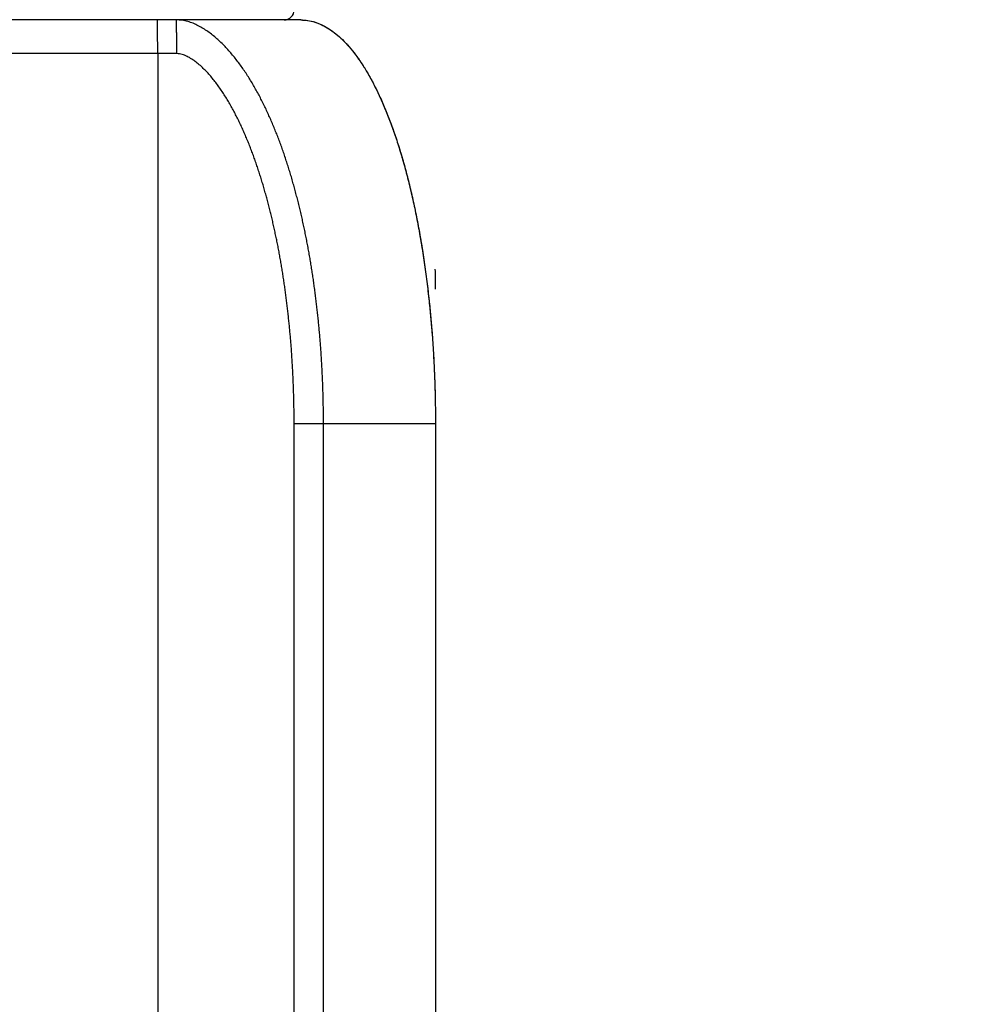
# Model space of a CAD drawing. Header units: millimetres. Extents: x 0 to 1300, y 0 to 891.
# Tile 119 of 127: x 858 to 872, y 444 to 458. Entities that reach past the tile are written whole.
import ezdxf

# ---------------------------------------------------------------- set-up
doc = ezdxf.new("R2010")
doc.units = ezdxf.units.MM
doc.header["$LTSCALE"] = 0.545669
doc.layers.add('NoLayerName_001', color=7, linetype='Continuous')
doc.styles.get("Standard").update_dxf_attribs({"font": 'txt', "bigfont": 'extfont2'})
doc.dimstyles.get("Standard").update_dxf_attribs({"dimtxt": 2.5, "dimasz": 2.5, "dimexe": 1, "dimexo": 1, "dimtad": 1, "dimdec": 3, "dimzin": 0, "dimdsep": 46, "dimtxsty": 'Standard', "dimcen": 2.5, "dimadec": 3, "dimazin": 0, "dimtfac": 0.75, "dimtdec": 3, "dimtmove": 0, "dimatfit": 3, "dimfxl": 1, "dimarcsym": 0})

# ---------------------------------------------------------------- blocks, each defined once
blk = doc.blocks.new('_OPEN30')
at = {"color": 0, "linetype": 'ByBlock', "lineweight": -2}
for p, q in [((-1, 0.267949), (0, 0)), ((0, 0), (-1, -0.267949)), ((0, 0), (-1, 0))]:
    blk.add_line(p, q, dxfattribs=at)
blk = doc.blocks.new('*D34')
at = {"layer": 'Defpoints', "color": 0}
for p in [(940, 585), (861, 429.1), (961.735, 429.1)]:
    blk.add_point(p, dxfattribs=at)
at = {"layer": 'NoLayerName_001', "color": 0, "linetype": 'Continuous', "lineweight": 13}
for p, q in [((943, 585), (964.735, 585)), ((961.735, 580.5), (961.735, 433.6)), ((864, 429.1), (964.735, 429.1))]:
    blk.add_line(p, q, dxfattribs=at)
at = {"layer": 'NoLayerName_001', "color": 0, "lineweight": 13, "xscale": 4.5, "yscale": 4.5, "zscale": 4.5}
for p, rotation in [((961.735, 585), 90), ((961.735, 429.1), 270)]:
    blk.add_blockref('_OPEN30', p, dxfattribs=dict(at, rotation=rotation))
at = {"layer": 'NoLayerName_001', "color": 0, "lineweight": 13, "insert": (952.477, 504.323), "char_height": 10.5, "attachment_point": 5, "rotation": 90}
blk.add_mtext('\\W0.8000;１５６', dxfattribs=at)

msp = doc.modelspace()

# ---------------------------------------------------------------- linework, layer by layer
at = {"layer": 'NoLayerName_001', "color": 60, "linetype": 'Continuous', "lineweight": 25}
for p, q in [((862, 458.35), (838, 458.35)), ((860.1567, 457.85), (856.9, 457.85)), ((859.8738, 457.85), (859.8738, 434.9938)), ((861.9003, 435.7888), (861.9003, 452.35)), ((864, 452.35), (861.9003, 452.35)), ((862.3366, 435.8586), (862.3366, 452.35)), ((864, 452.35), (864, 431.1))]:
    msp.add_line(p, q, dxfattribs=at)
for centre, radius, start, end in [((861.7513, 458.5), 0.15, 269.99512, 359.49996), ((846.1715, 454.3498), 17.8285, 0.00051, 0.95953)]:
    msp.add_arc(centre, radius, start, end, dxfattribs=at)
for points, knots in [([(859.534, 458.3559), (859.5334, 458.3547), (859.5327, 458.352), (859.5302, 458.3508), (859.5292, 458.35)], [0, 0, 0, 0, 0.0040495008, 0.0078125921, 0.0078125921, 0.0078125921, 0.0078125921]), ([(859.8049, 458.3529), (859.8044, 458.3527), (859.8033, 458.3525), (859.8017, 458.3522), (859.8001, 458.3518), (859.7985, 458.3516), (859.7969, 458.3513), (859.7953, 458.351), (859.7937, 458.3508), (859.7921, 458.3506), (859.7905, 458.3505), (859.7888, 458.3503), (859.7872, 458.3502), (859.7856, 458.3501), (859.784, 458.35), (859.7823, 458.35), (859.7812, 458.35), (859.7807, 458.35)], [0, 0, 0, 0, 0.001626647, 0.003254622, 0.004883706, 0.006513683, 0.008144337, 0.009775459, 0.011406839, 0.013038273, 0.014669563, 0.016300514, 0.017930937, 0.01956065, 0.021189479, 0.022817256, 0.024443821, 0.024443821, 0.024443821, 0.024443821]), ([(859.8738, 457.85), (859.8738, 457.8833), (859.8738, 457.9458), (859.8735, 458.0334), (859.8732, 458.1063), (859.8729, 458.1646), (859.8725, 458.2084), (859.8722, 458.2417), (859.8719, 458.2667), (859.8716, 458.2855), (859.8714, 458.298), (859.8712, 458.3063), (859.8711, 458.3126), (859.871, 458.3188), (859.8708, 458.3251), (859.8707, 458.3313), (859.8704, 458.3376), (859.8702, 458.3438), (859.8697, 458.3479), (859.8695, 458.35)], [0, 0, 0, 0, 0.10001734, 0.18753252, 0.26254549, 0.31880544, 0.36256278, 0.39381857, 0.41882227, 0.43757494, 0.4500819, 0.45633329, 0.46257945, 0.46882158, 0.47507294, 0.48134725, 0.48760843, 0.49381714, 0.50006643, 0.50006643, 0.50006643, 0.50006643]), ([(860.3194, 458.3262), (860.2917, 458.3321), (860.2371, 458.3475), (860.1804, 458.3479), (860.1523, 458.35)], [0, 0, 0, 0, 0.08470491, 0.16910789, 0.16910789, 0.16910789, 0.16910789]), ([(860.1567, 457.85), (860.1567, 457.8833), (860.1567, 457.9458), (860.1564, 458.0334), (860.1561, 458.1063), (860.1557, 458.1646), (860.1554, 458.2084), (860.1551, 458.2417), (860.1548, 458.2667), (860.1545, 458.2855), (860.1543, 458.298), (860.1541, 458.3063), (860.154, 458.3126), (860.1538, 458.3188), (860.1537, 458.3251), (860.1535, 458.3313), (860.1533, 458.3376), (860.1531, 458.3438), (860.1526, 458.3479), (860.1523, 458.35)], [0, 0, 0, 0, 0.10001734, 0.18753252, 0.26254549, 0.31880544, 0.36256278, 0.39381857, 0.41882227, 0.43757494, 0.4500819, 0.45633329, 0.46257945, 0.46882158, 0.47507295, 0.48134725, 0.48760843, 0.49381714, 0.50006643, 0.50006643, 0.50006643, 0.50006643]), ([(861.9693, 455.6098), (861.9624, 455.6371), (861.9489, 455.6916), (861.9275, 455.7732), (861.9056, 455.8546), (861.8829, 455.9358), (861.8594, 456.0167), (861.8351, 456.0975), (861.8101, 456.178), (861.7842, 456.2582), (861.7575, 456.3382), (861.73, 456.4179), (861.7015, 456.4972), (861.6721, 456.5763), (861.6417, 456.6549), (861.6103, 456.7332), (861.5779, 456.811), (861.5444, 456.8884), (861.5098, 456.9653), (861.4741, 457.0417), (861.4371, 457.1175), (861.3988, 457.1926), (861.3593, 457.2671), (861.3183, 457.3408), (861.2759, 457.4137), (861.232, 457.4857), (861.1864, 457.5567), (861.1391, 457.6266), (861.0901, 457.6953), (861.0392, 457.7626), (860.9863, 457.8284), (860.9313, 457.8924), (860.8741, 457.9544), (860.8146, 458.0142), (860.7526, 458.0714), (860.688, 458.1257), (860.6205, 458.1765), (860.5502, 458.2231), (860.4766, 458.2646), (860.4002, 458.3011), (860.3461, 458.3171), (860.3194, 458.3262)], [0, 0, 0, 0, 0.0843097, 0.168618, 0.2529249, 0.3372303, 0.4215351, 0.5058404, 0.5901478, 0.6744565, 0.7587654, 0.8430742, 0.9273837, 1.0116953, 1.096008, 1.1803205, 1.2646336, 1.3489495, 1.4332717, 1.5175968, 1.6019203, 1.6862409, 1.7705612, 1.854886, 1.9392141, 2.0235447, 2.1078844, 2.1922478, 2.2766522, 2.3610743, 2.4454789, 2.5298502, 2.6141941, 2.6985342, 2.7828672, 2.8672066, 2.9515681, 3.0359328, 3.1203536, 3.2047724, 3.2893292, 3.2893292, 3.2893292, 3.2893292]), ([(862, 458.35), (862.0349, 458.3472), (862.1059, 458.3456), (862.2112, 458.3186), (862.3158, 458.2773), (862.4192, 458.2191), (862.5213, 458.1451), (862.6218, 458.0554), (862.7205, 457.9501), (862.8171, 457.8295), (862.9113, 457.6938), (863.0031, 457.5435), (863.0922, 457.3792), (863.1783, 457.2011), (863.2612, 457.0099), (863.3406, 456.806), (863.4164, 456.5899), (863.4883, 456.3621), (863.5561, 456.1232), (863.6196, 455.8741), (863.6788, 455.6153), (863.7334, 455.3477), (863.7833, 455.0719), (863.8284, 454.7886), (863.8683, 454.4986), (863.9032, 454.2027), (863.9328, 453.9017), (863.9572, 453.5965), (863.9762, 453.2878), (863.9898, 452.9766), (863.9986, 452.6637), (863.9991, 452.4547), (864, 452.35)], [0, 0, 0, 0, 0.1049872, 0.2122671, 0.3239225, 0.4417385, 0.5671782, 0.7014021, 0.8453114, 0.999591, 1.1646467, 1.340619, 1.5275165, 1.7252524, 1.933669, 2.1525546, 2.3816573, 2.6206603, 2.8690827, 3.1263817, 3.3919922, 3.6653325, 3.9458083, 4.2328157, 4.525742, 4.8239144, 5.1265971, 5.4330453, 5.7425091, 6.0542354, 6.3674696, 6.6814571, 6.6814571, 6.6814571, 6.6814571]), ([(862, 458.35), (862.0338, 458.3474), (862.1025, 458.3459), (862.2044, 458.3206), (862.3057, 458.2818), (862.406, 458.2273), (862.505, 458.1579), (862.6026, 458.0737), (862.6985, 457.9749), (862.7926, 457.8616), (862.8845, 457.7341), (862.9741, 457.5928), (863.0613, 457.4382), (863.1457, 457.2706), (863.2273, 457.0904), (863.3057, 456.8982), (863.3807, 456.6943), (863.4522, 456.4791), (863.52, 456.2534), (863.5838, 456.0175), (863.6436, 455.7723), (863.6993, 455.5184), (863.7506, 455.2563), (863.7974, 454.9869), (863.8396, 454.7106), (863.8771, 454.4283), (863.9097, 454.1406), (863.9374, 453.8482), (863.9602, 453.5521), (863.9779, 453.2528), (863.9911, 452.9513), (863.9949, 452.7495), (863.9975, 452.6484)], [0, 0, 0, 0, 0.1016445, 0.2053735, 0.3130899, 0.4264377, 0.5467769, 0.6751984, 0.8125579, 0.9595167, 1.116515, 1.283727, 1.4611917, 1.6488561, 1.8465982, 2.0542436, 2.271578, 2.4983523, 2.7342034, 2.9786546, 3.2312035, 3.4913302, 3.7585017, 4.0321751, 4.3118, 4.5968132, 4.8865821, 5.1804354, 5.4776956, 5.7776814, 6.0797087, 6.3830923, 6.3830923, 6.3830923, 6.3830923]), ([(861.5588, 455.4521), (861.5524, 455.478), (861.5398, 455.53), (861.5199, 455.6077), (861.4995, 455.6852), (861.4783, 455.7626), (861.4563, 455.8397), (861.4337, 455.9167), (861.4103, 455.9934), (861.3861, 456.0698), (861.3611, 456.146), (861.3353, 456.222), (861.3086, 456.2976), (861.281, 456.3729), (861.2525, 456.4478), (861.2231, 456.5224), (861.1926, 456.5966), (861.161, 456.6703), (861.1283, 456.7435), (861.0945, 456.8163), (861.0594, 456.8884), (861.0231, 456.9599), (860.9854, 457.0307), (860.9462, 457.1007), (860.9055, 457.1698), (860.8631, 457.238), (860.819, 457.305), (860.7729, 457.3707), (860.7248, 457.4349), (860.6745, 457.4974), (860.6218, 457.5579), (860.5664, 457.6159), (860.508, 457.671), (860.4464, 457.7225), (860.381, 457.7694), (860.3113, 457.809), (860.2371, 457.8422), (860.1831, 457.8459), (860.1567, 457.85)], [0, 0, 0, 0, 0.0802108, 0.1604206, 0.2406277, 0.320831, 0.40103, 0.4812249, 0.5614162, 0.6416056, 0.7217942, 0.8019814, 0.8821675, 0.9623543, 1.0425445, 1.1227382, 1.2029317, 1.2831237, 1.3633152, 1.4435092, 1.5237048, 1.6039023, 1.6841068, 1.7643292, 1.8445751, 1.9248218, 2.005052, 2.0852644, 2.1654737, 2.2456803, 2.3258703, 2.4060596, 2.4862869, 2.5666435, 2.6469538, 2.7271232, 2.807408, 2.8876276, 2.8876276, 2.8876276, 2.8876276]), ([(862.3366, 452.35), (862.3365, 452.3781), (862.3365, 452.4343), (862.3357, 452.5186), (862.3346, 452.6029), (862.333, 452.6872), (862.331, 452.7715), (862.3285, 452.8558), (862.3256, 452.94), (862.3222, 453.0243), (862.3183, 453.1085), (862.314, 453.1927), (862.3092, 453.2769), (862.304, 453.361), (862.2983, 453.4451), (862.2921, 453.5292), (862.2854, 453.6133), (862.2783, 453.6973), (862.2707, 453.7812), (862.2626, 453.8652), (862.254, 453.949), (862.2449, 454.0328), (862.2353, 454.1166), (862.2252, 454.2003), (862.2147, 454.284), (862.2035, 454.3675), (862.1919, 454.451), (862.1797, 454.5345), (862.167, 454.6178), (862.1538, 454.7011), (862.14, 454.7843), (862.1256, 454.8674), (862.1107, 454.9504), (862.0952, 455.0332), (862.0791, 455.116), (862.0624, 455.1987), (862.0451, 455.2812), (862.0272, 455.3636), (862.0085, 455.4458), (861.9894, 455.5279), (861.9759, 455.5825), (861.9693, 455.6098)], [0, 0, 0, 0, 0.0843004, 0.1686039, 0.2529099, 0.3372181, 0.4215281, 0.5058394, 0.5901516, 0.6744644, 0.7587775, 0.8430905, 0.9274032, 1.0117153, 1.0960267, 1.1803375, 1.2646476, 1.3489571, 1.4332661, 1.5175749, 1.6018838, 1.686193, 1.770503, 1.8548135, 1.9391244, 2.0234356, 2.1077471, 2.1920592, 2.2763722, 2.3606867, 2.4450032, 2.5293226, 2.6136455, 2.6979706, 2.7822963, 2.8666213, 2.9509445, 3.0352651, 3.1195828, 3.2038974, 3.2882093, 3.2882093, 3.2882093, 3.2882093]), ([(861.9003, 452.35), (861.9003, 452.3767), (861.9002, 452.4302), (861.8996, 452.5104), (861.8986, 452.5906), (861.8971, 452.6708), (861.8952, 452.7509), (861.8929, 452.8311), (861.8902, 452.9113), (861.8871, 452.9915), (861.8835, 453.0716), (861.8795, 453.1517), (861.875, 453.2318), (861.8701, 453.3119), (861.8648, 453.3919), (861.8591, 453.472), (861.8529, 453.5519), (861.8462, 453.6319), (861.8391, 453.7118), (861.8316, 453.7916), (861.8236, 453.8714), (861.8151, 453.9512), (861.8062, 454.0309), (861.7969, 454.1105), (861.787, 454.1901), (861.7767, 454.2696), (861.7659, 454.3491), (861.7546, 454.4285), (861.7428, 454.5078), (861.7305, 454.587), (861.7176, 454.6662), (861.7043, 454.7452), (861.6904, 454.8242), (861.676, 454.9031), (861.661, 454.9819), (861.6455, 455.0606), (861.6293, 455.1391), (861.6126, 455.2176), (861.5953, 455.2959), (861.5775, 455.3741), (861.565, 455.4261), (861.5588, 455.4521)], [0, 0, 0, 0, 0.0801825, 0.1603733, 0.2405714, 0.3207757, 0.4009853, 0.4811993, 0.5614169, 0.6416371, 0.7218591, 0.8020823, 0.8823058, 0.9625289, 1.042751, 1.1229715, 1.2031898, 1.2834053, 1.3636175, 1.4438261, 1.5240305, 1.6042305, 1.6844264, 1.7646185, 1.8448073, 1.9249934, 2.0051776, 2.0853606, 2.1655434, 2.2457273, 2.3259131, 2.4061008, 2.4862898, 2.56648, 2.6466713, 2.7268641, 2.8070587, 2.887256, 2.9674568, 3.0476625, 3.1278721, 3.1278721, 3.1278721, 3.1278721])]:
    msp.add_open_spline(points, degree=3, knots=knots, dxfattribs=at)

# ---------------------------------------------------------------- dimensions: what is measured, and where the dimension line sits
at = {"layer": 'NoLayerName_001', "color": 3, "linetype": 'Continuous', "lineweight": 13}
dim = msp.add_linear_dim(base=(961.7347, 429.1), p1=(940, 585), p2=(861, 429.1), angle=270, text='\\W0.8000;１５６', dimstyle='Standard', override={"dimtxt": 10.5, "dimasz": 4.5, "dimexe": 3, "dimexo": 3, "dimgap": 3, "dimzin": 8, "dimblk": 'OPEN30', "dimclrd": 0, "dimclre": 0, "dimclrt": 0, "dimtp": 0, "dimtm": 0, "dimlwd": 13, "dimlwe": 13}, dxfattribs=at)
dim.commit()
dim.dimension.update_dxf_attribs({"geometry": '*D34', "text_midpoint": (961.7347, 504.3226), "dimtype": 160})

doc.saveas('drawing.dxf')
